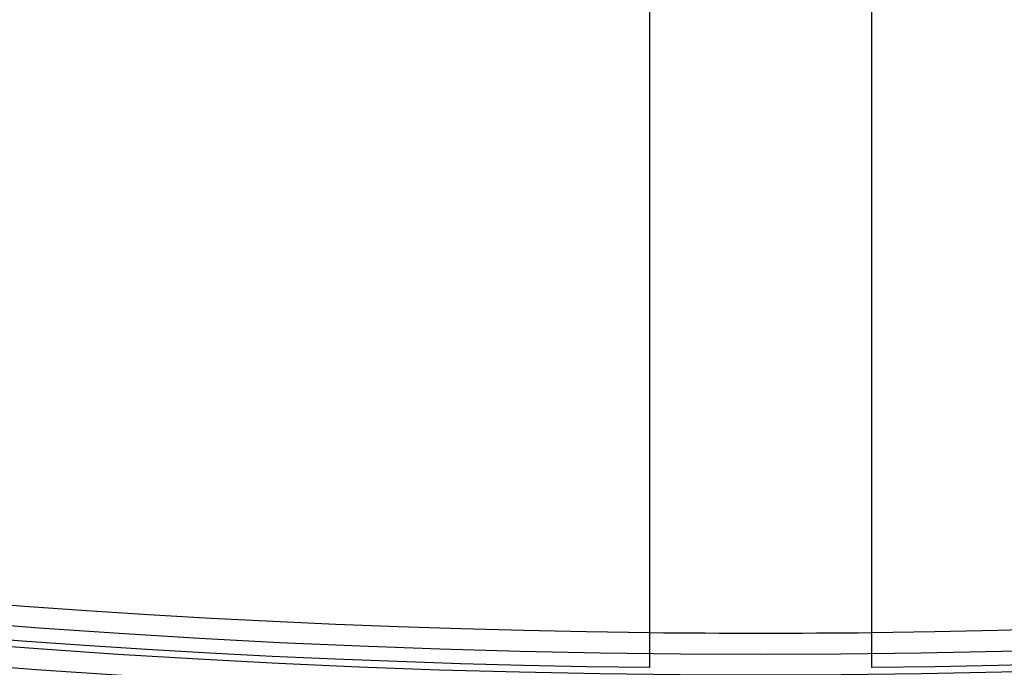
# Model space of a CAD drawing. Header units: millimetres. Extents: x -232 to 232, y -232 to 232.
# Tile 27 of 66: x -13 to 4, y -178 to -167. Entities that reach past the tile are written whole.
import ezdxf

# ---------------------------------------------------------------- set-up
doc = ezdxf.new("R2010")
doc.units = ezdxf.units.MM
doc.layers.add('HIDDEN', color=7, linetype='Continuous')
doc.layers.add('THICK', color=7, linetype='Continuous')

msp = doc.modelspace()

# ---------------------------------------------------------------- linework, layer by layer
at = {"layer": 'HIDDEN'}
for p, q in [((-2, -178.489), (-2, -178.491)), ((2, -178.491), (2, -178.489))]:
    msp.add_line(p, q, dxfattribs=at)
for radius, start, end in [(184.625, 179.99998, 0), (184.25, 179.99998, 0), (183.875, 179.99998, 0), (183.5, 179.99998, 0), (183.125, 179.99998, 0), (182.75, 179.99998, 0), (182.375, 179.99998, 0), (182, 179.99998, 0), (181.625, 179.99998, 0), (181.25, 179.99998, 0), (180.875, 179.99998, 0), (180.5, 179.99998, 0), (180.125, 179.99998, 0), (179.75, 179.99998, 0), (179.375, 179.99998, 0), (179, 179.99998, 0), (178.625, 179.99998, 0), (178.25, 179.99998, 0), (182.25, 180.49209, 269.50791), (181.875, 180.49083, 269.50917), (181.875, 270.49081, 359.5092), (182.25, 270.49207, 359.50794), (177.875, 269.35578, 270.64425)]:
    msp.add_arc((0, 0), radius, start, end, dxfattribs=at)
at = {"layer": 'THICK'}
for p, q in [((-2, -166.238), (-2, -178.489)), ((2, -178.489), (2, -166.238))]:
    msp.add_line(p, q, dxfattribs=at)
for radius, start, end in [(182.5, 179.99998, 0), (183.75, 180.49685, 269.50315), (183.375, 180.4957, 269.5043), (183, 180.49456, 269.50544), (182.625, 180.4933, 269.5067), (182.625, 270.49334, 359.50668), (183, 270.49454, 359.50548), (183.375, 270.49568, 359.50428), (188.625, 180.50923, 269.49077), (188.25, 180.50842, 269.49158), (187.875, 180.50756, 269.49244), (187.5, 180.50676, 269.49324), (187.125, 180.5059, 269.4941), (186.75, 180.50499, 269.49501), (186.375, 180.50407, 269.49593), (186, 180.50315, 269.4969), (185.625, 180.50218, 269.49788), (185.25, 180.50115, 269.49885), (184.875, 180.50012, 269.49988), (184.5, 180.49908, 269.50092), (184.125, 180.498, 269.502), (183.75, 270.49683, 359.50313), (184.125, 270.49798, 359.50204), (184.5, 270.49906, 359.50095), (184.875, 270.5001, 359.49987), (185.25, 270.50113, 359.49883), (185.625, 270.50216, 359.49786), (186, 270.50313, 359.49689), (186.375, 270.50405, 359.49591), (186.75, 270.50497, 359.49499), (187.125, 270.50588, 359.49414), (187.5, 270.50674, 359.49328), (187.875, 270.5076, 359.49242), (188.25, 270.5084, 359.49161), (188.625, 270.50921, 359.49081), (190, 180.60227, 269.39773), (178.5, 180.64118, 269.35882), (177.875, 180.64421, 269.35578), (190, 270.60225, 359.39771), (178.5, 270.64116, 359.3588), (177.875, 270.64425, 359.35577)]:
    msp.add_arc((0, 0), radius, start, end, dxfattribs=at)

doc.saveas('drawing.dxf')
